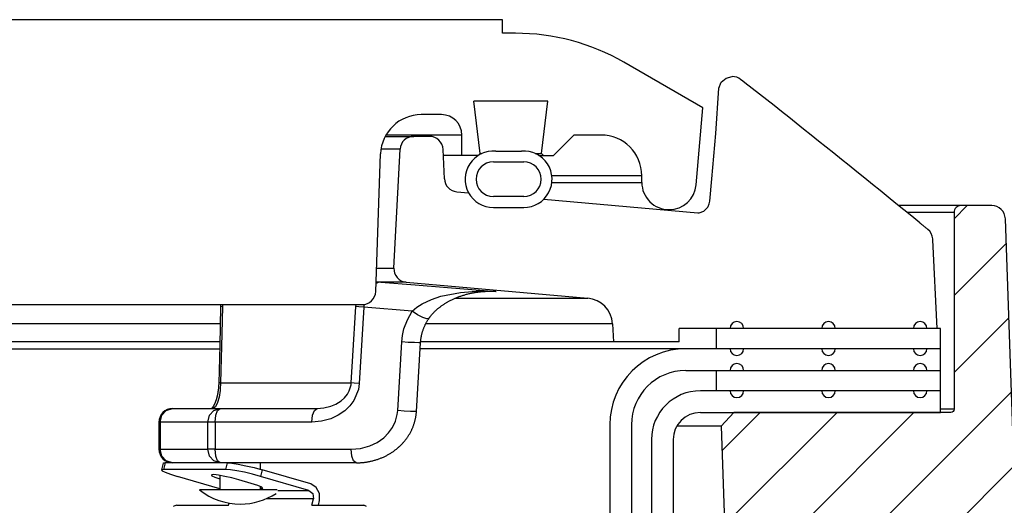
# Model space of a CAD drawing. Extents: x 990 to 4202, y -422 to 622.
# Tile 84 of 200: x 1475.23 to 1479.76, y -94.35 to -92.11. Entities that reach past the tile are written whole.
import ezdxf

# ---------------------------------------------------------------- set-up
doc = ezdxf.new("R2010")
doc.units = 0
doc.header["$MEASUREMENT"] = 0
doc.layers.add('SPILL-BUCKET', color=1, linetype='CONTINUOUS')

msp = doc.modelspace()

# ---------------------------------------------------------------- hatches: boundary and pattern name
at = {"layer": 'SPILL-BUCKET'}
h = msp.add_hatch(dxfattribs=at)
h.set_pattern_fill('ANSI31', scale=2, style=0)
h.set_pattern_definition([(45, (7707.5734, -1394.25815), (-0.176776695, 0.176776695), [])])
edge = h.paths.add_edge_path()
edge.add_line((1478.51773, -93.9189), (1478.45952, -93.98132))
edge.add_line((1478.45952, -93.98132), (1478.50899, -95.39777))
edge.add_line((1478.50899, -95.39777), (1478.83429, -95.39777))
edge.add_line((1478.83429, -95.39777), (1478.85174, -94.89833))
edge.add_arc((1478.97662, -94.90265), 0.12496, 90.01861, 178.01856, ccw=False)
edge.add_line((1478.97658, -94.77769), (1479.76341, -94.77769))
edge.add_arc((1479.76343, -94.71521), 0.06248, 269.98072, 361.98074)
edge.add_line((1479.82587, -94.71305), (1479.76698, -93.0267))
edge.add_arc((1479.70454, -93.02891), 0.06248, 2.01864, 90.01862)
edge.add_line((1479.70452, -92.96643), (1479.56269, -92.96643))
edge.add_arc((1479.5627, -92.99767), 0.03124, 90.01957, 180.01957)
edge.add_line((1479.53146, -92.99768), (1479.53146, -93.90391))
edge.add_arc((1479.51615, -93.90359), 0.01531, 268.81278, 358.81278, ccw=False)
edge.add_line((1479.51583, -93.9189), (1478.51773, -93.9189))

# ---------------------------------------------------------------- linework, layer by layer
at = {"layer": 'SPILL-BUCKET', "linetype": 'Continuous'}
for p, q in [((1477.45475, -92.11076), (1473.27011, -92.11076)), ((1477.45475, -92.17321), (1477.45475, -92.11076)), ((1477.51324, -92.17321), (1477.45475, -92.17321)), ((1478.376, -92.51673), (1478.0129, -92.3071)), ((1477.66331, -92.4855), (1477.32215, -92.4855)), ((1477.35173, -92.72643), (1477.32215, -92.4855)), ((1477.63372, -92.72643), (1477.66331, -92.4855)), ((1478.34499, -92.87113), (1478.376, -92.51673)), ((1477.17369, -92.54796), (1477.08069, -92.54796)), ((1477.20274, -92.64164), (1476.91842, -92.64164)), ((1477.23862, -92.64164), (1477.20274, -92.64164)), ((1477.26019, -92.64164), (1477.23862, -92.64164)), ((1477.26738, -92.64164), (1477.26019, -92.64164)), ((1477.26738, -92.73533), (1477.26738, -92.64164)), ((1477.68897, -92.73533), (1477.78265, -92.64164)), ((1477.90757, -92.64164), (1477.78265, -92.64164)), ((1476.87132, -93.36208), (1476.89343, -92.72879)), ((1477.34305, -92.73533), (1477.18216, -92.73533)), ((1477.34283, -92.73533), (1477.35173, -92.72643)), ((1477.35173, -92.72643), (1477.35977, -92.72643)), ((1477.42293, -92.71578), (1477.54154, -92.71578)), ((1477.6047, -92.72643), (1477.62646, -92.72643)), ((1477.62142, -92.73533), (1477.68897, -92.73533)), ((1477.62646, -92.72643), (1477.63372, -92.72643)), ((1477.63372, -92.72643), (1477.64262, -92.73533)), ((1477.41228, -92.76531), (1477.55219, -92.76531)), ((1478.09494, -92.82902), (1478.0884, -92.82902)), ((1478.09494, -92.86025), (1478.09494, -92.82902)), ((1478.08841, -92.86025), (1478.09494, -92.86025)), ((1477.55219, -92.9252), (1477.41228, -92.9252)), ((1477.41228, -92.97517), (1477.55219, -92.97517)), ((1475.12299, -93.42236), (1476.8089, -93.42236))]:
    msp.add_line(p, q, dxfattribs=at)
at = {"layer": 'SPILL-BUCKET', "color": 1, "linetype": 'Continuous'}
for p, q in [((1478.46046, -92.39883), (1478.4826, -92.37946)), ((1478.4826, -92.37946), (1478.5111, -92.37249)), ((1478.55957, -92.39358), (1478.54959, -92.38578)), ((1478.43484, -92.63506), (1478.44963, -92.42626)), ((1478.44963, -92.42626), (1478.46046, -92.39883)), ((1478.56954, -92.40138), (1478.55957, -92.39358)), ((1478.60275, -92.42744), (1478.56954, -92.40138)), ((1478.63593, -92.45352), (1478.60275, -92.42744)), ((1478.66945, -92.47993), (1478.63593, -92.45352)), ((1478.70295, -92.50637), (1478.66945, -92.47993)), ((1478.7368, -92.53314), (1478.70295, -92.50637)), ((1478.77063, -92.55994), (1478.7368, -92.53314)), ((1478.80483, -92.58709), (1478.77063, -92.55994)), ((1478.839, -92.61427), (1478.80483, -92.58709)), ((1477.11861, -92.64789), (1477.04559, -92.64789)), ((1478.41714, -92.84368), (1478.43484, -92.63506)), ((1478.87357, -92.64183), (1478.839, -92.61427)), ((1478.90811, -92.6694), (1478.87357, -92.64183)), ((1478.9432, -92.69747), (1478.90811, -92.6694)), ((1478.97825, -92.72557), (1478.9432, -92.69747)), ((1476.95456, -93.25387), (1476.98322, -92.70708)), ((1477.18692, -92.843), (1477.18101, -92.70762)), ((1479.01358, -92.75394), (1478.97825, -92.72557)), ((1479.04888, -92.78234), (1479.01358, -92.75394)), ((1479.08447, -92.81102), (1479.04888, -92.78234)), ((1479.12003, -92.83973), (1479.08447, -92.81102)), ((1478.40738, -92.94598), (1478.41714, -92.84368)), ((1479.15588, -92.86873), (1479.12003, -92.83973)), ((1479.1917, -92.89776), (1479.15588, -92.86873)), ((1477.24388, -92.90249), (1477.29811, -92.90724)), ((1479.22784, -92.9271), (1479.1917, -92.89776)), ((1479.26394, -92.95646), (1479.22784, -92.9271)), ((1477.64369, -92.93747), (1478.35221, -92.99946)), ((1478.39607, -92.97711), (1478.39817, -92.97413)), ((1478.39817, -92.97413), (1478.40003, -92.9711)), ((1478.40003, -92.9711), (1478.40521, -92.9588)), ((1478.40521, -92.9588), (1478.40738, -92.94598)), ((1479.33677, -93.01585), (1479.26394, -92.95646)), ((1478.35221, -92.99946), (1478.35823, -92.99938)), ((1478.35823, -92.99938), (1478.38045, -92.99151)), ((1478.38045, -92.99151), (1478.39607, -92.97711)), ((1479.35537, -93.03106), (1479.33677, -93.01585)), ((1479.37396, -93.04629), (1479.35537, -93.03106)), ((1479.37445, -93.04669), (1479.37395, -93.04628)), ((1479.37494, -93.04709), (1479.37445, -93.04669)), ((1479.37736, -93.04907), (1479.37494, -93.04709)), ((1479.37976, -93.05104), (1479.37736, -93.04907)), ((1479.3821, -93.05295), (1479.37976, -93.05104)), ((1479.38442, -93.05484), (1479.3821, -93.05295)), ((1479.38668, -93.05668), (1479.38442, -93.05484)), ((1479.38892, -93.05851), (1479.38668, -93.05668)), ((1479.39112, -93.0603), (1479.38892, -93.05851)), ((1479.3933, -93.06207), (1479.39112, -93.0603)), ((1479.39541, -93.06379), (1479.3933, -93.06207)), ((1479.39751, -93.0655), (1479.39541, -93.06379)), ((1479.39951, -93.06712), (1479.39751, -93.0655)), ((1479.40149, -93.06873), (1479.39951, -93.06712)), ((1479.40339, -93.07027), (1479.40149, -93.06873)), ((1479.40526, -93.07179), (1479.40339, -93.07027)), ((1479.40707, -93.07325), (1479.40526, -93.07179)), ((1479.40885, -93.07469), (1479.40707, -93.07325)), ((1479.40957, -93.07527), (1479.40885, -93.07469)), ((1479.41028, -93.07585), (1479.40957, -93.07527)), ((1479.43333, -93.11984), (1479.43328, -93.11928)), ((1479.43337, -93.1204), (1479.43333, -93.11984)), ((1479.43348, -93.12168), (1479.43337, -93.1204)), ((1479.43359, -93.12293), (1479.43348, -93.12168)), ((1479.43374, -93.12465), (1479.43359, -93.12293)), ((1479.45339, -93.53167), (1479.43374, -93.12465)), ((1477.01149, -93.31936), (1477.84624, -93.3924)), ((1477.96009, -93.5103), (1477.96449, -93.59412)), ((1479.469, -93.53167), (1478.2667, -93.53167)), ((1478.2667, -93.59412), (1478.2667, -93.53167)), ((1479.469, -93.81897), (1479.469, -93.53167)), ((1478.2667, -93.59412), (1477.96449, -93.59412)), ((1479.469, -93.62535), (1478.29748, -93.62535)), ((1478.29748, -93.72528), (1479.469, -93.72528)), ((1479.46903, -93.81897), (1478.36413, -93.81897)), ((1479.46903, -93.9189), (1479.46903, -93.81897)), ((1478.36413, -93.9189), (1479.46903, -93.9189)), ((1477.94772, -93.97511), (1477.94772, -94.40199)), ((1478.04765, -93.97511), (1478.04765, -94.40199)), ((1478.13928, -94.04382), (1478.13928, -108.24138)), ((1478.23922, -94.04382), (1478.23922, -108.24138))]:
    msp.add_line(p, q, dxfattribs=at)
at = {"layer": 'SPILL-BUCKET', "color": 7}
for p, q in [((1476.91508, -92.64789), (1477.04559, -92.64789)), ((1476.98322, -92.70708), (1476.89546, -92.70708)), ((1479.56269, -92.96643), (1479.27616, -92.96643)), ((1479.53146, -92.99766), (1479.31446, -92.99766)), ((1476.87513, -93.25387), (1476.95456, -93.25387)), ((1477.01149, -93.31936), (1476.87281, -93.31936)), ((1477.23765, -93.3924), (1477.84626, -93.3924)), ((1477.96009, -93.5103), (1477.10129, -93.5103)), ((1477.96449, -93.59412), (1477.07729, -93.59412)), ((1478.29748, -93.62535), (1477.07545, -93.62535)), ((1479.53146, -93.90391), (1479.46903, -93.90391)), ((1478.45952, -93.98132), (1478.25597, -93.98132))]:
    msp.add_line(p, q, dxfattribs=at)
at = {"layer": 'SPILL-BUCKET', "color": 7, "linetype": 'Continuous'}
for p, q in [((1478.0884, -92.82902), (1477.68108, -92.82902)), ((1477.68123, -92.86025), (1478.08841, -92.86025)), ((1476.15582, -93.5103), (1467.02149, -93.5103)), ((1478.43845, -93.62535), (1478.43845, -93.53167)), ((1476.15373, -93.59412), (1467.20568, -93.59412)), ((1467.21635, -93.62535), (1476.15341, -93.62535)), ((1478.43845, -93.81897), (1478.43845, -93.72528))]:
    msp.add_line(p, q, dxfattribs=at)
at = {"layer": 'SPILL-BUCKET', "color": 8, "linetype": 'Continuous'}
for p, q in [((1476.88203, -93.32078), (1476.87263, -93.32478)), ((1476.89459, -93.31936), (1476.88203, -93.32078)), ((1476.89459, -93.31936), (1477.05297, -93.33183)), ((1477.05297, -93.33183), (1477.42435, -93.36157)), ((1477.17076, -93.38412), (1477.26097, -93.36586)), ((1477.26097, -93.36586), (1477.35164, -93.35936)), ((1477.26238, -93.38289), (1477.26602, -93.38166)), ((1477.26602, -93.38166), (1477.26971, -93.38044)), ((1477.26971, -93.38044), (1477.2734, -93.37927)), ((1477.2734, -93.37927), (1477.27714, -93.37812)), ((1477.27714, -93.37812), (1477.28089, -93.37701)), ((1477.28089, -93.37701), (1477.2847, -93.37592)), ((1477.2847, -93.37592), (1477.28851, -93.37487)), ((1477.28851, -93.37487), (1477.29238, -93.37385)), ((1477.29238, -93.37385), (1477.29626, -93.37287)), ((1477.29626, -93.37287), (1477.3002, -93.37191)), ((1477.3002, -93.37191), (1477.30415, -93.37099)), ((1477.30415, -93.37099), (1477.30817, -93.3701)), ((1477.30817, -93.3701), (1477.31219, -93.36926)), ((1477.31219, -93.36926), (1477.31628, -93.36844)), ((1477.31628, -93.36844), (1477.32038, -93.36765)), ((1477.32038, -93.36765), (1477.32457, -93.3669)), ((1477.32457, -93.3669), (1477.32875, -93.36619)), ((1477.32875, -93.36619), (1477.33301, -93.36551)), ((1477.33301, -93.36551), (1477.33727, -93.36488)), ((1477.33727, -93.36488), (1477.34131, -93.36431)), ((1477.34131, -93.36431), (1477.34534, -93.36379)), ((1477.34534, -93.36379), (1477.34954, -93.36329)), ((1477.34954, -93.36329), (1477.35373, -93.36284)), ((1477.35164, -93.35936), (1477.42378, -93.36152)), ((1477.35373, -93.36284), (1477.35794, -93.36242)), ((1477.35794, -93.36242), (1477.36214, -93.36205)), ((1477.36214, -93.36205), (1477.36637, -93.36172)), ((1477.36637, -93.36172), (1477.37058, -93.36143)), ((1477.39858, -93.36157), (1477.36879, -93.36157)), ((1477.37058, -93.36143), (1477.37481, -93.36118)), ((1477.37481, -93.36118), (1477.37904, -93.36098)), ((1477.37904, -93.36098), (1477.38328, -93.36082)), ((1477.38328, -93.36082), (1477.38751, -93.36071)), ((1477.38751, -93.36071), (1477.38971, -93.36068)), ((1477.38971, -93.36068), (1477.39192, -93.36066)), ((1477.42392, -93.36154), (1477.39197, -93.36158)), ((1477.42435, -93.36157), (1477.39858, -93.36157)), ((1477.42378, -93.36152), (1477.42435, -93.36157)), ((1477.42435, -93.36157), (1477.42392, -93.36154)), ((1476.15776, -93.42236), (1476.1578, -93.42467)), ((1476.1578, -93.42467), (1476.15781, -93.42677)), ((1476.15781, -93.42677), (1476.15781, -93.42886)), ((1476.16674, -93.42238), (1476.16666, -93.43156)), ((1476.7799, -93.43156), (1476.78083, -93.42257)), ((1476.81783, -93.42172), (1476.81701, -93.4279)), ((1477.06074, -93.43379), (1477.0844, -93.41873)), ((1477.0844, -93.41873), (1477.12704, -93.39874)), ((1477.12704, -93.39874), (1477.17076, -93.38412)), ((1477.17301, -93.42833), (1477.17547, -93.42657)), ((1477.17547, -93.42657), (1477.17795, -93.42485)), ((1477.17795, -93.42485), (1477.18054, -93.42309)), ((1477.18054, -93.42309), (1477.18315, -93.42136)), ((1477.18315, -93.42136), (1477.18589, -93.41958)), ((1477.18589, -93.41958), (1477.18864, -93.41784)), ((1477.18864, -93.41784), (1477.19155, -93.41602)), ((1477.19155, -93.41602), (1477.19447, -93.41426)), ((1477.19447, -93.41426), (1477.197, -93.41275)), ((1477.197, -93.41275), (1477.19954, -93.41128)), ((1477.19954, -93.41128), (1477.20218, -93.40978)), ((1477.20218, -93.40978), (1477.20482, -93.40831)), ((1477.20482, -93.40831), (1477.20788, -93.40664)), ((1477.20788, -93.40664), (1477.21094, -93.40501)), ((1477.21094, -93.40501), (1477.21409, -93.40339)), ((1477.21409, -93.40339), (1477.21723, -93.40179)), ((1477.21723, -93.40179), (1477.22046, -93.4002)), ((1477.22046, -93.4002), (1477.22369, -93.39865)), ((1477.22369, -93.39865), (1477.22701, -93.3971)), ((1477.22701, -93.3971), (1477.23033, -93.39559)), ((1477.23033, -93.39559), (1477.23373, -93.39408)), ((1477.23373, -93.39408), (1477.23713, -93.39261)), ((1477.23713, -93.39261), (1477.24063, -93.39115)), ((1477.24063, -93.39115), (1477.24412, -93.38972)), ((1477.24412, -93.38972), (1477.24785, -93.38824)), ((1477.24785, -93.38824), (1477.25157, -93.38681)), ((1477.25157, -93.38681), (1477.25516, -93.38547)), ((1477.25516, -93.38547), (1477.25874, -93.38417)), ((1477.25874, -93.38417), (1477.26238, -93.38289)), ((1476.15774, -93.43326), (1476.15336, -93.60861)), ((1476.15775, -93.43317), (1476.15774, -93.43326)), ((1476.1578, -93.43097), (1476.15775, -93.43308)), ((1476.16003, -93.43232), (1476.15775, -93.43326)), ((1476.15775, -93.43308), (1476.15775, -93.43317)), ((1476.15781, -93.42886), (1476.1578, -93.43097)), ((1476.16666, -93.43156), (1476.16003, -93.43232)), ((1476.16666, -93.43156), (1476.16352, -93.55621)), ((1476.76628, -93.65759), (1476.7799, -93.43156)), ((1476.79315, -93.43299), (1476.7799, -93.43156)), ((1476.81649, -93.43482), (1476.79315, -93.43299)), ((1476.81649, -93.43482), (1476.79532, -93.78551)), ((1476.81701, -93.4279), (1476.81649, -93.43482)), ((1477.0391, -93.45224), (1476.81649, -93.43482)), ((1477.01668, -93.49228), (1477.0391, -93.45224)), ((1477.0391, -93.45224), (1477.06074, -93.43379)), ((1477.06311, -93.46887), (1477.0391, -93.45224)), ((1477.0871, -93.48184), (1477.06311, -93.46887)), ((1477.1248, -93.47338), (1477.12614, -93.47171)), ((1477.12614, -93.47171), (1477.12749, -93.47006)), ((1477.12749, -93.47006), (1477.12891, -93.46838)), ((1477.12891, -93.46838), (1477.13033, -93.46673)), ((1477.13033, -93.46673), (1477.13182, -93.46503)), ((1477.13182, -93.46503), (1477.13332, -93.46336)), ((1477.13332, -93.46336), (1477.13491, -93.46164)), ((1477.13491, -93.46164), (1477.1365, -93.45994)), ((1477.1365, -93.45994), (1477.13819, -93.45818)), ((1477.13819, -93.45818), (1477.13989, -93.45645)), ((1477.13989, -93.45645), (1477.1417, -93.45465)), ((1477.1417, -93.45465), (1477.14352, -93.45287)), ((1477.14352, -93.45287), (1477.14547, -93.45101)), ((1477.14547, -93.45101), (1477.14744, -93.44918)), ((1477.14744, -93.44918), (1477.14956, -93.44724)), ((1477.14956, -93.44724), (1477.15169, -93.44534)), ((1477.15169, -93.44534), (1477.15357, -93.44369)), ((1477.15357, -93.44369), (1477.15545, -93.44208)), ((1477.15545, -93.44208), (1477.15741, -93.44042)), ((1477.15741, -93.44042), (1477.15937, -93.4388)), ((1477.15937, -93.4388), (1477.16155, -93.43703)), ((1477.16155, -93.43703), (1477.16375, -93.43529)), ((1477.16375, -93.43529), (1477.16601, -93.43353)), ((1477.16601, -93.43353), (1477.16828, -93.43181)), ((1477.16828, -93.43181), (1477.17064, -93.43005)), ((1477.17064, -93.43005), (1477.17301, -93.42833)), ((1477.00098, -93.53455), (1477.01668, -93.49228)), ((1477.10578, -93.48829), (1477.0871, -93.48184)), ((1477.09653, -93.5201), (1477.09781, -93.51733)), ((1477.09781, -93.51733), (1477.09913, -93.51457)), ((1477.09913, -93.51457), (1477.1005, -93.5118)), ((1477.1005, -93.5118), (1477.1019, -93.50906)), ((1477.1019, -93.50906), (1477.10335, -93.50631)), ((1477.10335, -93.50631), (1477.10483, -93.50359)), ((1477.10483, -93.50359), (1477.10637, -93.50085)), ((1477.11503, -93.48679), (1477.10578, -93.48829)), ((1477.10637, -93.50085), (1477.10793, -93.49814)), ((1477.10793, -93.49814), (1477.10955, -93.49543)), ((1477.10955, -93.49543), (1477.1112, -93.49274)), ((1477.1112, -93.49274), (1477.11287, -93.49008)), ((1477.11287, -93.49008), (1477.11458, -93.48747)), ((1477.11458, -93.48747), (1477.11481, -93.48713)), ((1477.11481, -93.48713), (1477.11504, -93.4868)), ((1477.11503, -93.48679), (1477.11506, -93.48675)), ((1477.11506, -93.48675), (1477.11509, -93.4867)), ((1477.11509, -93.4867), (1477.11622, -93.48501)), ((1477.11622, -93.48501), (1477.11737, -93.48335)), ((1477.11737, -93.48335), (1477.11856, -93.48166)), ((1477.11856, -93.48166), (1477.11976, -93.47999)), ((1477.11976, -93.47999), (1477.12099, -93.47832)), ((1477.12099, -93.47832), (1477.12222, -93.47668)), ((1477.12222, -93.47668), (1477.1235, -93.47502)), ((1477.1235, -93.47502), (1477.1248, -93.47338)), ((1476.16352, -93.55621), (1476.15781, -93.78224)), ((1476.99427, -93.56421), (1477.00098, -93.53455)), ((1477.08152, -93.56545), (1477.08215, -93.56257)), ((1477.08215, -93.56257), (1477.08283, -93.5597)), ((1477.08283, -93.5597), (1477.08355, -93.55684)), ((1477.08355, -93.55684), (1477.0843, -93.55399)), ((1477.0843, -93.55399), (1477.0851, -93.55113)), ((1477.0851, -93.55113), (1477.08594, -93.54827)), ((1477.08594, -93.54827), (1477.08683, -93.54541)), ((1477.08683, -93.54541), (1477.08775, -93.54256)), ((1477.08775, -93.54256), (1477.08871, -93.53971)), ((1477.08871, -93.53971), (1477.08971, -93.53688)), ((1477.08971, -93.53688), (1477.09075, -93.53406)), ((1477.09075, -93.53406), (1477.09182, -93.53126)), ((1477.09182, -93.53126), (1477.09294, -93.52847)), ((1477.09294, -93.52847), (1477.09408, -93.52569)), ((1477.09408, -93.52569), (1477.09529, -93.52289)), ((1477.09529, -93.52289), (1477.09653, -93.5201)), ((1476.15336, -93.60861), (1476.14897, -93.78395)), ((1476.97203, -93.91042), (1476.99085, -93.5941)), ((1476.99085, -93.5941), (1476.99427, -93.56421)), ((1477.0208, -93.59599), (1476.99085, -93.5941)), ((1477.04933, -93.59744), (1477.0208, -93.59599)), ((1477.06969, -93.59809), (1477.04933, -93.59744)), ((1477.06769, -93.75597), (1477.07709, -93.59781)), ((1477.0771, -93.59781), (1477.06969, -93.59809)), ((1477.07712, -93.59781), (1477.07722, -93.59606)), ((1477.07722, -93.59606), (1477.07734, -93.59431)), ((1477.07734, -93.59431), (1477.07757, -93.59141)), ((1477.07757, -93.59141), (1477.07785, -93.58851)), ((1477.07785, -93.58851), (1477.07817, -93.58562)), ((1477.07817, -93.58562), (1477.07853, -93.58273)), ((1477.07853, -93.58273), (1477.07893, -93.57984)), ((1477.07893, -93.57984), (1477.07937, -93.57696)), ((1477.07937, -93.57696), (1477.07984, -93.57408)), ((1477.07984, -93.57408), (1477.08036, -93.57121)), ((1477.08036, -93.57121), (1477.08092, -93.56832)), ((1477.08092, -93.56832), (1477.08152, -93.56545)), ((1476.75877, -93.78224), (1476.76628, -93.65759)), ((1476.14882, -93.78871), (1476.14873, -93.79091)), ((1476.1489, -93.7865), (1476.14882, -93.78871)), ((1476.14894, -93.78522), (1476.1489, -93.7865)), ((1476.14897, -93.78395), (1476.14894, -93.78522)), ((1476.15124, -93.78301), (1476.14898, -93.78395)), ((1476.15781, -93.78224), (1476.15124, -93.78301)), ((1476.15781, -93.78224), (1476.1562, -93.81292)), ((1476.15781, -93.78224), (1476.28665, -93.78224)), ((1476.28665, -93.78224), (1476.40435, -93.78224)), ((1476.40435, -93.78224), (1476.51065, -93.78224)), ((1476.51065, -93.78224), (1476.60529, -93.78224)), ((1476.60529, -93.78224), (1476.68806, -93.78224)), ((1476.68806, -93.78224), (1476.75877, -93.78224)), ((1476.75768, -93.79182), (1476.75877, -93.78224)), ((1476.77203, -93.78368), (1476.75877, -93.78224)), ((1476.79532, -93.78551), (1476.77203, -93.78368)), ((1476.79532, -93.78551), (1476.79111, -93.81377)), ((1477.05827, -93.91414), (1477.06769, -93.75597)), ((1476.1435, -93.83504), (1476.14312, -93.83695)), ((1476.14387, -93.8331), (1476.1435, -93.83504)), ((1476.14424, -93.83111), (1476.14387, -93.8331)), ((1476.1446, -93.8291), (1476.14424, -93.83111)), ((1476.14495, -93.82706), (1476.1446, -93.8291)), ((1476.14528, -93.82499), (1476.14495, -93.82706)), ((1476.14561, -93.82291), (1476.14528, -93.82499)), ((1476.14592, -93.8208), (1476.14561, -93.82291)), ((1476.1462, -93.81877), (1476.14592, -93.8208)), ((1476.14648, -93.81672), (1476.1462, -93.81877)), ((1476.14674, -93.81461), (1476.14648, -93.81672)), ((1476.14699, -93.81248), (1476.14674, -93.81461)), ((1476.14723, -93.81036), (1476.14699, -93.81248)), ((1476.14746, -93.80821), (1476.14723, -93.81036)), ((1476.14766, -93.80608), (1476.14746, -93.80821)), ((1476.14786, -93.80393), (1476.14766, -93.80608)), ((1476.14804, -93.80178), (1476.14786, -93.80393)), ((1476.14821, -93.79962), (1476.14804, -93.80178)), ((1476.14836, -93.79746), (1476.14821, -93.79962)), ((1476.1485, -93.79528), (1476.14836, -93.79746)), ((1476.14862, -93.7931), (1476.1485, -93.79528)), ((1476.14873, -93.79091), (1476.14862, -93.7931)), ((1476.15573, -93.81772), (1476.15106, -93.84824)), ((1476.1562, -93.81292), (1476.15573, -93.81772)), ((1476.72694, -93.85163), (1476.74078, -93.83437)), ((1476.74078, -93.83437), (1476.74943, -93.81884)), ((1476.74943, -93.81884), (1476.75574, -93.80108)), ((1476.75574, -93.80108), (1476.75768, -93.79182)), ((1476.79111, -93.81377), (1476.77028, -93.8637)), ((1476.12952, -93.87991), (1476.12892, -93.88118)), ((1476.13012, -93.87861), (1476.12952, -93.87991)), ((1476.13072, -93.87727), (1476.13012, -93.87861)), ((1476.13132, -93.8759), (1476.13072, -93.87727)), ((1476.13191, -93.8745), (1476.13132, -93.8759)), ((1476.1325, -93.87306), (1476.13191, -93.8745)), ((1476.13309, -93.87159), (1476.1325, -93.87306)), ((1476.13367, -93.87009), (1476.13309, -93.87159)), ((1476.13424, -93.86856), (1476.13367, -93.87009)), ((1476.14397, -93.87363), (1476.13387, -93.89292)), ((1476.13481, -93.86701), (1476.13424, -93.86856)), ((1476.13537, -93.86542), (1476.13481, -93.86701)), ((1476.13593, -93.86381), (1476.13537, -93.86542)), ((1476.13648, -93.86217), (1476.13593, -93.86381)), ((1476.13702, -93.86051), (1476.13648, -93.86217)), ((1476.13755, -93.85882), (1476.13702, -93.86051)), ((1476.13807, -93.85712), (1476.13755, -93.85882)), ((1476.13858, -93.85538), (1476.13807, -93.85712)), ((1476.13908, -93.85363), (1476.13858, -93.85538)), ((1476.13957, -93.85185), (1476.13908, -93.85363)), ((1476.14006, -93.85005), (1476.13957, -93.85185)), ((1476.14053, -93.84823), (1476.14006, -93.85005)), ((1476.14099, -93.84639), (1476.14053, -93.84823)), ((1476.14144, -93.84453), (1476.14099, -93.84639)), ((1476.14188, -93.84266), (1476.14144, -93.84453)), ((1476.1423, -93.84076), (1476.14188, -93.84266)), ((1476.14271, -93.83887), (1476.1423, -93.84076)), ((1476.14312, -93.83695), (1476.14271, -93.83887)), ((1476.15106, -93.84824), (1476.14397, -93.87363)), ((1476.66412, -93.8905), (1476.68825, -93.88025)), ((1476.68825, -93.88025), (1476.71136, -93.86559)), ((1476.71136, -93.86559), (1476.72694, -93.85163)), ((1476.77028, -93.8637), (1476.75162, -93.88891)), ((1475.88666, -93.93185), (1475.90778, -93.90899)), ((1475.90778, -93.90899), (1475.93664, -93.90062)), ((1475.93664, -93.90062), (1476.15585, -93.90062)), ((1476.10588, -93.93185), (1476.127, -93.90899)), ((1476.11637, -93.90044), (1476.11617, -93.90063)), ((1476.1167, -93.9001), (1476.11637, -93.90044)), ((1476.11706, -93.89973), (1476.1167, -93.9001)), ((1476.11744, -93.89933), (1476.11706, -93.89973)), ((1476.11784, -93.89888), (1476.11744, -93.89933)), ((1476.11825, -93.8984), (1476.11784, -93.89888)), ((1476.11869, -93.89789), (1476.11825, -93.8984)), ((1476.11914, -93.89734), (1476.11869, -93.89789)), ((1476.11961, -93.89674), (1476.11914, -93.89734)), ((1476.12009, -93.89612), (1476.11961, -93.89674)), ((1476.12059, -93.89545), (1476.12009, -93.89612)), ((1476.12109, -93.89476), (1476.12059, -93.89545)), ((1476.12159, -93.89404), (1476.12109, -93.89476)), ((1476.13387, -93.89292), (1476.12116, -93.90062)), ((1476.1221, -93.8933), (1476.12159, -93.89404)), ((1476.12261, -93.89253), (1476.1221, -93.8933)), ((1476.12314, -93.89171), (1476.12261, -93.89253)), ((1476.12369, -93.89084), (1476.12314, -93.89171)), ((1476.12424, -93.88993), (1476.12369, -93.89084)), ((1476.1248, -93.88898), (1476.12424, -93.88993)), ((1476.12538, -93.88799), (1476.1248, -93.88898)), ((1476.12596, -93.88695), (1476.12538, -93.88799)), ((1476.12654, -93.88588), (1476.12596, -93.88695)), ((1476.12713, -93.88476), (1476.12654, -93.88588)), ((1476.127, -93.90899), (1476.15585, -93.90062)), ((1476.12773, -93.88361), (1476.12713, -93.88476)), ((1476.12832, -93.88241), (1476.12773, -93.88361)), ((1476.12892, -93.88118), (1476.12832, -93.88241)), ((1476.13515, -93.93185), (1476.1439, -93.90899)), ((1476.1439, -93.90899), (1476.15585, -93.90062)), ((1476.15585, -93.90062), (1476.60134, -93.90062)), ((1476.58064, -93.93185), (1476.58939, -93.90899)), ((1476.58939, -93.90899), (1476.60134, -93.90062)), ((1476.60134, -93.90062), (1476.63272, -93.89819)), ((1476.63272, -93.89819), (1476.66412, -93.8905)), ((1476.72941, -93.91053), (1476.69858, -93.93185)), ((1476.75162, -93.88891), (1476.72941, -93.91053)), ((1476.97008, -93.92775), (1476.97203, -93.91042)), ((1477.00199, -93.91232), (1476.97203, -93.91042)), ((1477.03051, -93.91376), (1477.00199, -93.91232)), ((1477.05088, -93.91442), (1477.03051, -93.91376)), ((1477.05828, -93.91414), (1477.05088, -93.91442)), ((1477.05725, -93.92604), (1477.05758, -93.9229)), ((1477.05758, -93.9229), (1477.05788, -93.91978)), ((1477.05788, -93.91978), (1477.05811, -93.91666)), ((1477.05811, -93.91666), (1477.05819, -93.9154)), ((1477.05819, -93.9154), (1477.05826, -93.91414)), ((1475.87418, -93.96308), (1475.87418, -94.08799)), ((1475.87538, -93.96308), (1475.87418, -93.96308)), ((1475.87893, -93.96308), (1475.87538, -93.96308)), ((1475.87893, -93.96308), (1475.88666, -93.93185)), ((1475.87893, -93.96308), (1475.87893, -94.08799)), ((1476.09815, -93.96308), (1475.87893, -93.96308)), ((1476.09815, -93.96308), (1476.10588, -93.93185)), ((1476.09815, -94.08799), (1476.09815, -93.96308)), ((1476.11168, -93.96308), (1476.09815, -93.96308)), ((1476.13195, -93.96308), (1476.11168, -93.96308)), ((1476.13195, -93.96308), (1476.13515, -93.93185)), ((1476.13195, -93.96308), (1476.13195, -94.08799)), ((1476.57744, -93.96308), (1476.13195, -93.96308)), ((1476.57744, -93.96308), (1476.58064, -93.93185)), ((1476.62188, -93.95921), (1476.57744, -93.96308)), ((1476.66399, -93.9479), (1476.62188, -93.95921)), ((1476.69858, -93.93185), (1476.66399, -93.9479)), ((1476.94796, -93.98762), (1476.96174, -93.95884)), ((1476.96174, -93.95884), (1476.97008, -93.92775)), ((1477.04709, -93.97241), (1477.04807, -93.96938)), ((1477.04807, -93.96938), (1477.04901, -93.96633)), ((1477.04901, -93.96633), (1477.0499, -93.96327)), ((1477.0499, -93.96327), (1477.05075, -93.96021)), ((1477.05075, -93.96021), (1477.05156, -93.95713)), ((1477.05156, -93.95713), (1477.05232, -93.95405)), ((1477.05232, -93.95405), (1477.05304, -93.95096)), ((1477.05304, -93.95096), (1477.05372, -93.94786)), ((1477.05372, -93.94786), (1477.05436, -93.94476)), ((1477.05436, -93.94476), (1477.05495, -93.94165)), ((1477.05495, -93.94165), (1477.0555, -93.93854)), ((1477.0555, -93.93854), (1477.056, -93.93542)), ((1477.056, -93.93542), (1477.05646, -93.9323)), ((1477.05646, -93.9323), (1477.05688, -93.92917)), ((1477.05688, -93.92917), (1477.05725, -93.92604)), ((1476.90787, -94.03479), (1476.92971, -94.01297)), ((1476.92971, -94.01297), (1476.94796, -93.98762)), ((1477.02738, -94.01641), (1477.02899, -94.01356)), ((1477.02899, -94.01356), (1477.03056, -94.01071)), ((1477.03056, -94.01071), (1477.03209, -94.00782)), ((1477.03209, -94.00782), (1477.03358, -94.00494)), ((1477.03358, -94.00494), (1477.03502, -94.00204)), ((1477.03502, -94.00204), (1477.03641, -93.99914)), ((1477.03641, -93.99914), (1477.03776, -93.99623)), ((1477.03776, -93.99623), (1477.03907, -93.99332)), ((1477.03907, -93.99332), (1477.04033, -93.99038)), ((1477.04033, -93.99038), (1477.04157, -93.98742)), ((1477.04157, -93.98742), (1477.04276, -93.98444)), ((1477.04276, -93.98444), (1477.0439, -93.98146)), ((1477.0439, -93.98146), (1477.04501, -93.97845)), ((1477.04501, -93.97845), (1477.04607, -93.97544)), ((1477.04607, -93.97544), (1477.04709, -93.97241)), ((1476.84411, -94.07228), (1476.877, -94.05662)), ((1476.877, -94.05662), (1476.90787, -94.03479)), ((1476.99163, -94.06404), (1476.99394, -94.06159)), ((1476.99394, -94.06159), (1476.99619, -94.05914)), ((1476.99619, -94.05914), (1476.99841, -94.05666)), ((1476.99841, -94.05666), (1477.00061, -94.05413)), ((1477.00061, -94.05413), (1477.00279, -94.05157)), ((1477.00279, -94.05157), (1477.00491, -94.049)), ((1477.00491, -94.049), (1477.007, -94.04639)), ((1477.007, -94.04639), (1477.00905, -94.04377)), ((1477.00905, -94.04377), (1477.01107, -94.04113)), ((1477.01107, -94.04113), (1477.01304, -94.03846)), ((1477.01304, -94.03846), (1477.01497, -94.03577)), ((1477.01497, -94.03577), (1477.01687, -94.03305)), ((1477.01687, -94.03305), (1477.01873, -94.03031)), ((1477.01873, -94.03031), (1477.02054, -94.02758)), ((1477.02054, -94.02758), (1477.0223, -94.02482)), ((1477.0223, -94.02482), (1477.02403, -94.02204)), ((1477.02403, -94.02204), (1477.02572, -94.01923)), ((1477.02572, -94.01923), (1477.02738, -94.01641)), ((1475.87538, -94.08799), (1475.87418, -94.08799)), ((1475.87893, -94.08799), (1475.87538, -94.08799)), ((1475.87893, -94.08799), (1476.09815, -94.08799)), ((1475.88666, -94.11922), (1475.87893, -94.08799)), ((1476.11168, -94.08799), (1476.09815, -94.08799)), ((1476.10588, -94.11922), (1476.09815, -94.08799)), ((1476.13195, -94.08799), (1476.11168, -94.08799)), ((1476.13195, -94.08799), (1476.75756, -94.08799)), ((1476.13515, -94.11922), (1476.13195, -94.08799)), ((1476.75756, -94.08799), (1476.80084, -94.0842)), ((1476.76076, -94.11922), (1476.75756, -94.08799)), ((1476.80084, -94.0842), (1476.84411, -94.07228)), ((1476.93779, -94.10733), (1476.94079, -94.10547)), ((1476.94079, -94.10547), (1476.94375, -94.10358)), ((1476.94375, -94.10358), (1476.94668, -94.10165)), ((1476.94668, -94.10165), (1476.94958, -94.09969)), ((1476.94958, -94.09969), (1476.95246, -94.09769)), ((1476.95246, -94.09769), (1476.95531, -94.09566)), ((1476.95531, -94.09566), (1476.95813, -94.09359)), ((1476.95813, -94.09359), (1476.96092, -94.09149)), ((1476.96092, -94.09149), (1476.96368, -94.08936)), ((1476.96368, -94.08936), (1476.9664, -94.08719)), ((1476.9664, -94.08719), (1476.96909, -94.085)), ((1476.96909, -94.085), (1476.97174, -94.08278)), ((1476.97174, -94.08278), (1476.97436, -94.08052)), ((1476.97436, -94.08052), (1476.97694, -94.07825)), ((1476.97694, -94.07825), (1476.97949, -94.07594)), ((1476.97949, -94.07594), (1476.982, -94.07361)), ((1476.982, -94.07361), (1476.98447, -94.07125)), ((1476.98447, -94.07125), (1476.98689, -94.06887)), ((1476.98689, -94.06887), (1476.98929, -94.06646)), ((1476.98929, -94.06646), (1476.99163, -94.06404)), ((1475.90778, -94.14208), (1475.88666, -94.11922)), ((1475.89305, -94.15276), (1475.8958, -94.15103)), ((1475.90283, -94.15045), (1475.89537, -94.18061)), ((1475.8958, -94.15103), (1475.90283, -94.15045)), ((1476.18965, -94.15045), (1475.90283, -94.15045)), ((1475.93664, -94.15045), (1475.90778, -94.14208)), ((1476.15585, -94.15045), (1475.93664, -94.15045)), ((1476.127, -94.14208), (1476.10588, -94.11922)), ((1476.15585, -94.15045), (1476.127, -94.14208)), ((1476.1439, -94.14208), (1476.13515, -94.11922)), ((1476.15585, -94.15045), (1476.1439, -94.14208)), ((1476.18218, -94.18061), (1476.18965, -94.15045)), ((1476.18965, -94.15045), (1476.20988, -94.15203)), ((1476.78146, -94.15045), (1476.18965, -94.15045)), ((1476.20988, -94.15203), (1476.23904, -94.15662)), ((1476.34164, -94.18069), (1476.34164, -94.15045)), ((1476.76951, -94.14208), (1476.76076, -94.11922)), ((1476.78146, -94.15045), (1476.76951, -94.14208)), ((1476.78294, -94.15042), (1476.78536, -94.15041)), ((1476.78536, -94.15041), (1476.78779, -94.15038)), ((1476.78779, -94.15038), (1476.79155, -94.15029)), ((1476.79155, -94.15029), (1476.79531, -94.15014)), ((1476.79531, -94.15014), (1476.79906, -94.14995)), ((1476.79906, -94.14995), (1476.80281, -94.14972)), ((1476.80281, -94.14972), (1476.80652, -94.14944)), ((1476.80652, -94.14944), (1476.81024, -94.14912)), ((1476.81024, -94.14912), (1476.81395, -94.14876)), ((1476.81395, -94.14876), (1476.81765, -94.14835)), ((1476.81765, -94.14835), (1476.82137, -94.14789)), ((1476.82137, -94.14789), (1476.82509, -94.14739)), ((1476.82509, -94.14739), (1476.82878, -94.14684)), ((1476.82878, -94.14684), (1476.83247, -94.14625)), ((1476.83247, -94.14625), (1476.83613, -94.14562)), ((1476.83613, -94.14562), (1476.83979, -94.14494)), ((1476.83979, -94.14494), (1476.84342, -94.14423)), ((1476.84342, -94.14423), (1476.84705, -94.14346)), ((1476.84705, -94.14346), (1476.85066, -94.14265)), ((1476.85066, -94.14265), (1476.85427, -94.14181)), ((1476.85427, -94.14181), (1476.85785, -94.14091)), ((1476.85785, -94.14091), (1476.86142, -94.13997)), ((1476.86142, -94.13997), (1476.86498, -94.13899)), ((1476.86498, -94.13899), (1476.86853, -94.13797)), ((1476.86853, -94.13797), (1476.87207, -94.1369)), ((1476.87207, -94.1369), (1476.8756, -94.13579)), ((1476.8756, -94.13579), (1476.87908, -94.13464)), ((1476.87908, -94.13464), (1476.88255, -94.13345)), ((1476.88255, -94.13345), (1476.88599, -94.13223)), ((1476.88599, -94.13223), (1476.88941, -94.13096)), ((1476.88941, -94.13096), (1476.89281, -94.12965)), ((1476.89281, -94.12965), (1476.89619, -94.1283)), ((1476.89619, -94.1283), (1476.89954, -94.12691)), ((1476.89954, -94.12691), (1476.90288, -94.12549)), ((1476.90288, -94.12549), (1476.90619, -94.12402)), ((1476.90619, -94.12402), (1476.90948, -94.12251)), ((1476.90948, -94.12251), (1476.91274, -94.12097)), ((1476.91274, -94.12097), (1476.91597, -94.11939)), ((1476.91597, -94.11939), (1476.91918, -94.11777)), ((1476.91918, -94.11777), (1476.92236, -94.11612)), ((1476.92236, -94.11612), (1476.9255, -94.11443)), ((1476.9255, -94.11443), (1476.92863, -94.11271)), ((1476.92863, -94.11271), (1476.93171, -94.11095)), ((1476.93171, -94.11095), (1476.93477, -94.10916)), ((1476.93477, -94.10916), (1476.93779, -94.10733)), ((1475.89305, -94.15276), (1475.88558, -94.18293)), ((1475.89537, -94.18061), (1475.88605, -94.18219)), ((1475.88605, -94.18219), (1475.88856, -94.18679)), ((1475.88856, -94.18679), (1475.90264, -94.19394)), ((1476.18218, -94.18061), (1475.89537, -94.18061)), ((1475.90264, -94.19394), (1475.92693, -94.20295)), ((1476.20241, -94.18219), (1476.18218, -94.18061)), ((1476.23157, -94.18679), (1476.20241, -94.18219)), ((1476.26681, -94.19394), (1476.23157, -94.18679)), ((1476.23904, -94.15662), (1476.27427, -94.16377)), ((1476.30467, -94.20295), (1476.26681, -94.19394)), ((1476.27427, -94.16377), (1476.31214, -94.17279)), ((1476.31214, -94.17279), (1476.34893, -94.18278)), ((1476.34893, -94.18278), (1476.34146, -94.21294)), ((1476.57187, -94.24744), (1476.34893, -94.18278)), ((1475.92693, -94.20295), (1475.95904, -94.21294)), ((1476.15477, -94.26971), (1475.95904, -94.21294)), ((1476.12622, -94.20497), (1476.11582, -94.20575)), ((1476.11582, -94.20575), (1476.11753, -94.20967)), ((1476.11753, -94.20967), (1476.13112, -94.2162)), ((1476.14734, -94.20743), (1476.12622, -94.20497)), ((1476.13112, -94.2162), (1476.15477, -94.22446)), ((1476.17633, -94.21281), (1476.14734, -94.20743)), ((1476.15477, -94.20866), (1476.15477, -94.27536)), ((1476.20931, -94.22037), (1476.17633, -94.21281)), ((1476.24184, -94.22911), (1476.20931, -94.22037)), ((1476.29757, -94.24527), (1476.24184, -94.22911)), ((1476.34146, -94.21294), (1476.30467, -94.20295)), ((1476.56374, -94.27741), (1476.34146, -94.21294)), ((1476.06766, -94.27536), (1476.06083, -94.27536)), ((1476.08764, -94.27536), (1476.06766, -94.27536)), ((1476.11933, -94.27536), (1476.08764, -94.27536)), ((1476.1604, -94.27536), (1476.11933, -94.27536)), ((1476.20788, -94.27536), (1476.1604, -94.27536)), ((1476.25829, -94.27536), (1476.20788, -94.27536)), ((1476.30797, -94.27536), (1476.25829, -94.27536)), ((1476.3283, -94.25507), (1476.29757, -94.24527)), ((1476.35329, -94.27536), (1476.30797, -94.27536)), ((1476.34767, -94.2632), (1476.3283, -94.25507)), ((1476.34164, -94.27536), (1476.34164, -94.26029)), ((1476.34164, -94.26942), (1476.35238, -94.26827)), ((1476.35238, -94.26827), (1476.34767, -94.2632)), ((1476.39095, -94.27536), (1476.35329, -94.27536)), ((1476.41822, -94.27536), (1476.39095, -94.27536)), ((1476.42096, -94.27741), (1476.56374, -94.27741)), ((1476.56374, -94.27741), (1476.58126, -94.29196)), ((1476.59774, -94.2636), (1476.57187, -94.24744)), ((1476.61268, -94.2916), (1476.59774, -94.2636)), ((1476.58414, -94.31566), (1476.36788, -94.31566)), ((1476.57667, -94.34582), (1476.58414, -94.31566)), ((1476.58126, -94.29196), (1476.58414, -94.31566)), ((1476.60726, -94.34582), (1476.61268, -94.32393)), ((1476.61268, -94.32393), (1476.61268, -94.2916)), ((1475.95524, -94.34582), (1475.939, -94.35173)), ((1475.95524, -94.34582), (1476.19425, -94.34582)), ((1476.19425, -94.34582), (1476.1967, -94.33591)), ((1476.57667, -94.34582), (1476.81568, -94.34582)), ((1476.829, -94.35173), (1476.81568, -94.34582))]:
    msp.add_line(p, q, dxfattribs=at)
at = {"layer": 'SPILL-BUCKET', "color": 2, "linetype": 'Continuous'}
msp.add_lwpolyline([(1478.51773, -93.9189), (1478.45952, -93.98132), (1478.50899, -95.39777), (1478.83429, -95.39777), (1478.85174, -94.89833, -0.404026), (1478.97658, -94.77769), (1479.76341, -94.77769, 0.4244749), (1479.82587, -94.71305), (1479.76698, -93.0267, 0.4040261), (1479.70452, -92.96643), (1479.56269, -92.96643, 0.4142136), (1479.53146, -92.99768), (1479.53146, -93.90391, -0.4142136), (1479.51583, -93.9189), (1478.51773, -93.9189)], format="xyb", dxfattribs=at)
at = {"layer": 'SPILL-BUCKET', "linetype": 'Continuous'}
for centre, radius, start, end in [((1477.51324, -93.17253), 0.99932, 60, 90), ((1477.08069, -92.73533), 0.18737, 90, 178), ((1477.17369, -92.64164), 0.09369, 0, 90), ((1477.90757, -92.82902), 0.18737, 0, 90), ((1477.41228, -92.84525), 0.12991, 85.29948, 270), ((1477.55219, -92.84525), 0.12991, 270, 94.70052), ((1477.41228, -92.84525), 0.07995, 90, 270), ((1477.55219, -92.84525), 0.07995, 270, 90), ((1478.21986, -92.86024), 0.12492, 180.00063, 270.31894), ((1478.22055, -92.86025), 0.12491, 270, 355), ((1476.8089, -93.3599), 0.06246, 270, 358)]:
    msp.add_arc(centre, radius, start, end, dxfattribs=at)
at = {"layer": 'SPILL-BUCKET', "color": 1, "linetype": 'Continuous'}
for centre, radius, start, end in [((1478.5111, -92.43495), 0.06246, 51.94462, 90), ((1477.04559, -92.71035), 0.06246, 90, 177), ((1477.11861, -92.71035), 0.06246, 2.5, 90), ((1477.24932, -92.84027), 0.06246, 182.5, 265), ((1479.37104, -93.12444), 0.06246, 4.71704, 51.07081), ((1477.01694, -93.25714), 0.06246, 177, 265), ((1477.83535, -93.51683), 0.12491, 3, 85), ((1478.29748, -93.97511), 0.34976, 90, 180), ((1478.29748, -93.97511), 0.24983, 90, 180), ((1478.36413, -94.04382), 0.22485, 90, 180), ((1478.36413, -94.04382), 0.12491, 90, 180)]:
    msp.add_arc(centre, radius, start, end, dxfattribs=at)
at = {"layer": 'SPILL-BUCKET', "color": 7, "linetype": 'Continuous'}
for centre, start, end in [((1478.53214, -93.53167), 0, 180), ((1478.95373, -93.53167), 0, 180), ((1479.37531, -93.53167), 0, 180), ((1478.53214, -93.62535), 180, 0), ((1478.95373, -93.62535), 180, 0), ((1479.37531, -93.62535), 180, 0), ((1478.53214, -93.72528), 0, 180), ((1478.95373, -93.72528), 0, 180), ((1479.37531, -93.72528), 0, 180), ((1478.53214, -93.81897), 180, 0), ((1478.95373, -93.81897), 180, 0), ((1479.37531, -93.81897), 180, 0)]:
    msp.add_arc(centre, 0.03123, start, end, dxfattribs=at)
at = {"layer": 'SPILL-BUCKET', "color": 8, "linetype": 'Continuous'}
for centre, radius, start, end in [((1475.93664, -93.96308), 0.06246, 90, 180), ((1475.93664, -94.08799), 0.06246, 180, 270), ((1476.2482, -94.03759), 0.30273, 231.76055, 270.00016), ((1476.2482, -94.03759), 0.30273, 270.00016, 303.15721)]:
    msp.add_arc(centre, radius, start, end, dxfattribs=at)

doc.saveas('drawing.dxf')
